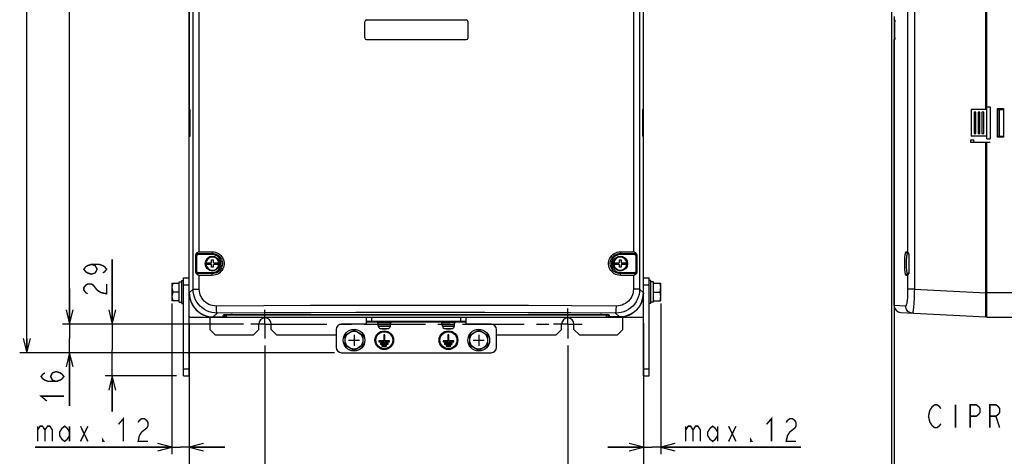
# Model space of a CAD drawing. Extents: x 28 to 410, y 32 to 287.
# Tile 17 of 78: x 32 to 170, y 120 to 181. Entities that reach past the tile are written whole.
import ezdxf

# ---------------------------------------------------------------- set-up
doc = ezdxf.new("R2010")
doc.units = 0
doc.header["$LTSCALE"] = 23.1
doc.linetypes.add('CENTER', pattern=[0.6, 0.375, -0.075, 0.075, -0.075])
doc.layers.get('0').update_dxf_attribs({"linetype": 'CONTINUOUS'})
for name, color, linetype in [('02___PRT_ALL_AXES', 7, 'CONTINUOUS'), ('ALL_AXIS', 7, 'CONTINUOUS'), ('ALL_CURVE', 7, 'CONTINUOUS'), ('ALL_DIM', 7, 'CONTINUOUS'), ('ALL_FEATURES', 7, 'CONTINUOUS'), ('ALL_NOTE', 7, 'CONTINUOUS')]:
    doc.layers.add(name, color=color, linetype=linetype)
doc.dimstyles.get("Standard").update_dxf_attribs({"dimtxt": 2.5, "dimasz": 2.5, "dimexe": 1.25, "dimexo": 0.625, "dimtad": 1, "dimcen": 2.5, "dimazin": 3, "dimtfac": 1, "dimtmove": 0, "dimatfit": 3})

# ---------------------------------------------------------------- blocks, each defined once
blk = doc.blocks.new('_OPEN')
at = {"color": 0, "linetype": 'BYBLOCK'}
for p, q in [((0, 0), (-1, 0.25)), ((-1, -0.25), (0, 0)), ((-1, 0), (0, 0))]:
    blk.add_line(p, q, dxfattribs=at)
blk = doc.blocks.new('*D2')
at = {"layer": 'ALL_DIM', "color": 2, "linetype": 'CONTINUOUS'}
for p, q in [((62.88, 244.43), (37.71, 244.43)), ((38.71, 244.43), (38.71, 191.43)), ((38.71, 138.43), (38.71, 191.43)), ((63.13, 138.43), (37.71, 138.43))]:
    blk.add_line(p, q, dxfattribs=at)
at = {"layer": 'ALL_DIM', "color": 2, "linetype": 'CONTINUOUS', "xscale": 2, "yscale": 2, "zscale": 2}
for p, rotation in [((38.71, 244.43), 90), ((38.71, 138.43), 270)]:
    blk.add_blockref('_OPEN', p, dxfattribs=dict(at, rotation=rotation))
blk = doc.blocks.new('*D3')
at = {"layer": 'ALL_DIM', "color": 2, "linetype": 'CONTINUOUS'}
for p, q in [((38.71, 138.43), (38.71, 143.43)), ((38.71, 143.43), (38.71, 136.43)), ((63.13, 138.43), (37.71, 138.43)), ((38.71, 126.96), (38.71, 136.43)), ((75.88, 134.43), (37.71, 134.43)), ((38.71, 134.43), (38.71, 126.96))]:
    blk.add_line(p, q, dxfattribs=at)
at = {"layer": 'ALL_DIM', "color": 2, "linetype": 'CONTINUOUS', "xscale": 2, "yscale": 2, "zscale": 2}
for p, rotation in [((38.71, 138.43), 270), ((38.71, 134.43), 90)]:
    blk.add_blockref('_OPEN', p, dxfattribs=dict(at, rotation=rotation))
blk = doc.blocks.new('*D4')
at = {"layer": 'ALL_DIM', "color": 2, "linetype": 'CONTINUOUS'}
for p, q in [((55.51, 138.56), (55.51, 114.18)), ((66.13, 135.43), (66.13, 114.18)), ((55.51, 115.18), (41.72, 115.18)), ((41.72, 115.18), (60.82, 115.18)), ((71.13, 115.18), (60.82, 115.18)), ((66.13, 115.18), (71.13, 115.18))]:
    blk.add_line(p, q, dxfattribs=at)
at = {"layer": 'ALL_DIM', "color": 2, "linetype": 'CONTINUOUS', "xscale": 2, "yscale": 2, "zscale": 2}
blk.add_blockref('_OPEN', (55.51, 115.18), dxfattribs=at)
at = {"layer": 'ALL_DIM', "color": 2, "linetype": 'CONTINUOUS', "xscale": 2, "yscale": 2, "zscale": 2, "rotation": 180}
blk.add_blockref('_OPEN', (66.13, 115.18), dxfattribs=at)
blk = doc.blocks.new('*D5')
at = {"layer": 'ALL_DIM', "color": 2, "linetype": 'CONTINUOUS'}
for p, q in [((66.13, 135.43), (66.13, 114.18)), ((108.63, 135.43), (108.63, 114.18)), ((66.13, 115.18), (87.38, 115.18)), ((108.63, 115.18), (87.38, 115.18))]:
    blk.add_line(p, q, dxfattribs=at)
at = {"layer": 'ALL_DIM', "color": 2, "linetype": 'CONTINUOUS', "xscale": 2, "yscale": 2, "zscale": 2, "rotation": 180}
blk.add_blockref('_OPEN', (66.13, 115.18), dxfattribs=at)
at = {"layer": 'ALL_DIM', "color": 2, "linetype": 'CONTINUOUS', "xscale": 2, "yscale": 2, "zscale": 2}
blk.add_blockref('_OPEN', (108.63, 115.18), dxfattribs=at)
blk = doc.blocks.new('*D6')
at = {"layer": 'ALL_DIM', "color": 2, "linetype": 'CONTINUOUS'}
for p, q in [((55.51, 138.56), (55.51, 108.18)), ((119.26, 138.56), (119.26, 108.18)), ((55.51, 109.18), (87.38, 109.18)), ((119.26, 109.18), (87.38, 109.18))]:
    blk.add_line(p, q, dxfattribs=at)
at = {"layer": 'ALL_DIM', "color": 2, "linetype": 'CONTINUOUS', "xscale": 2, "yscale": 2, "zscale": 2, "rotation": 180}
blk.add_blockref('_OPEN', (55.51, 109.18), dxfattribs=at)
at = {"layer": 'ALL_DIM', "color": 2, "linetype": 'CONTINUOUS', "xscale": 2, "yscale": 2, "zscale": 2}
blk.add_blockref('_OPEN', (119.26, 109.18), dxfattribs=at)
blk = doc.blocks.new('*D7')
at = {"layer": 'ALL_DIM', "color": 2, "linetype": 'CONTINUOUS'}
for p, q in [((103.76, 246.93), (31.71, 246.93)), ((32.71, 246.93), (32.71, 190.68)), ((32.71, 134.43), (32.71, 190.68)), ((75.88, 134.43), (31.71, 134.43))]:
    blk.add_line(p, q, dxfattribs=at)
at = {"layer": 'ALL_DIM', "color": 2, "linetype": 'CONTINUOUS', "xscale": 2, "yscale": 2, "zscale": 2}
for p, rotation in [((32.71, 246.93), 90), ((32.71, 134.43), 270)]:
    blk.add_blockref('_OPEN', p, dxfattribs=dict(at, rotation=rotation))
blk = doc.blocks.new('*D11')
at = {"layer": 'ALL_DIM', "color": 2, "linetype": 'CONTINUOUS'}
for p, q in [((154.44, 138.6), (154.44, 108.18)), ((224.44, 136.04), (224.44, 108.18)), ((154.44, 109.18), (189.44, 109.18)), ((224.44, 109.18), (189.44, 109.18))]:
    blk.add_line(p, q, dxfattribs=at)
at = {"layer": 'ALL_DIM', "color": 2, "linetype": 'CONTINUOUS', "xscale": 2, "yscale": 2, "zscale": 2, "rotation": 180}
blk.add_blockref('_OPEN', (154.44, 109.18), dxfattribs=at)
at = {"layer": 'ALL_DIM', "color": 2, "linetype": 'CONTINUOUS', "xscale": 2, "yscale": 2, "zscale": 2}
blk.add_blockref('_OPEN', (224.44, 109.18), dxfattribs=at)
blk = doc.blocks.new('*D12')
at = {"layer": 'ALL_DIM', "color": 2, "linetype": 'CONTINUOUS'}
for p, q in [((154.07, 199.02), (154.07, 108.18)), ((154.44, 181.61), (154.44, 108.18)), ((154.07, 109.18), (136.95, 109.18)), ((136.95, 109.18), (154.25, 109.18)), ((159.44, 109.18), (154.25, 109.18)), ((154.44, 109.18), (159.44, 109.18))]:
    blk.add_line(p, q, dxfattribs=at)
at = {"layer": 'ALL_DIM', "color": 2, "linetype": 'CONTINUOUS', "xscale": 2, "yscale": 2, "zscale": 2}
blk.add_blockref('_OPEN', (154.07, 109.18), dxfattribs=at)
at = {"layer": 'ALL_DIM', "color": 2, "linetype": 'CONTINUOUS', "xscale": 2, "yscale": 2, "zscale": 2, "rotation": 180}
blk.add_blockref('_OPEN', (154.44, 109.18), dxfattribs=at)
blk = doc.blocks.new('*D37')
at = {"layer": 'ALL_DIM', "color": 2, "linetype": 'CONTINUOUS'}
for p, q in [((44.71, 138.43), (44.71, 147.51)), ((44.71, 147.51), (44.71, 134.81)), ((63.13, 138.43), (43.71, 138.43)), ((44.71, 126.18), (44.71, 134.81)), ((53.71, 131.18), (43.71, 131.18)), ((44.71, 131.18), (44.71, 126.18))]:
    blk.add_line(p, q, dxfattribs=at)
at = {"layer": 'ALL_DIM', "color": 2, "linetype": 'CONTINUOUS', "xscale": 2, "yscale": 2, "zscale": 2}
for p, rotation in [((44.71, 138.43), 270), ((44.71, 131.18), 90)]:
    blk.add_blockref('_OPEN', p, dxfattribs=dict(at, rotation=rotation))
blk = doc.blocks.new('*D38')
at = {"layer": 'ALL_DIM', "color": 2, "linetype": 'CONTINUOUS'}
for p, q in [((53.08, 141.31), (53.08, 121.98)), ((55.51, 131.18), (55.51, 121.98)), ((53.08, 121.98), (53.08, 120.18)), ((55.51, 121.98), (55.51, 120.18)), ((53.08, 121.18), (33.88, 121.18)), ((33.88, 121.18), (54.3, 121.18)), ((60.51, 121.18), (54.3, 121.18)), ((55.51, 121.18), (60.51, 121.18))]:
    blk.add_line(p, q, dxfattribs=at)
at = {"layer": 'ALL_DIM', "color": 2, "linetype": 'CONTINUOUS', "xscale": 2, "yscale": 2, "zscale": 2}
blk.add_blockref('_OPEN', (53.08, 121.18), dxfattribs=at)
at = {"layer": 'ALL_DIM', "color": 2, "linetype": 'CONTINUOUS', "xscale": 2, "yscale": 2, "zscale": 2, "rotation": 180}
blk.add_blockref('_OPEN', (55.51, 121.18), dxfattribs=at)
blk = doc.blocks.new('*D39')
at = {"layer": 'ALL_DIM', "color": 2, "linetype": 'CONTINUOUS'}
for p, q in [((108.63, 135.43), (108.63, 114.18)), ((119.26, 131.18), (119.26, 114.18)), ((108.63, 115.18), (103.63, 115.18)), ((103.63, 115.18), (113.95, 115.18)), ((136.73, 115.18), (113.95, 115.18)), ((119.26, 115.18), (136.73, 115.18))]:
    blk.add_line(p, q, dxfattribs=at)
at = {"layer": 'ALL_DIM', "color": 2, "linetype": 'CONTINUOUS', "xscale": 2, "yscale": 2, "zscale": 2}
blk.add_blockref('_OPEN', (108.63, 115.18), dxfattribs=at)
at = {"layer": 'ALL_DIM', "color": 2, "linetype": 'CONTINUOUS', "xscale": 2, "yscale": 2, "zscale": 2, "rotation": 180}
blk.add_blockref('_OPEN', (119.26, 115.18), dxfattribs=at)
blk = doc.blocks.new('*D40')
at = {"layer": 'ALL_DIM', "color": 2, "linetype": 'CONTINUOUS'}
for p, q in [((121.68, 141.31), (121.68, 121.98)), ((119.26, 131.18), (119.26, 121.98)), ((119.26, 121.98), (119.26, 120.18)), ((121.68, 121.98), (121.68, 120.18)), ((119.26, 121.18), (114.26, 121.18)), ((114.26, 121.18), (120.47, 121.18)), ((141.36, 121.18), (120.47, 121.18)), ((121.68, 121.18), (141.36, 121.18))]:
    blk.add_line(p, q, dxfattribs=at)
at = {"layer": 'ALL_DIM', "color": 2, "linetype": 'CONTINUOUS', "xscale": 2, "yscale": 2, "zscale": 2}
blk.add_blockref('_OPEN', (119.26, 121.18), dxfattribs=at)
at = {"layer": 'ALL_DIM', "color": 2, "linetype": 'CONTINUOUS', "xscale": 2, "yscale": 2, "zscale": 2, "rotation": 180}
blk.add_blockref('_OPEN', (121.68, 121.18), dxfattribs=at)

msp = doc.modelspace()

# ---------------------------------------------------------------- linework, layer by layer
at = {"color": 3, "linetype": 'CONTINUOUS'}
for centre in [(66.135, 138.433), (108.635, 138.433)]:
    msp.add_arc(centre, 0.875, 0, 180, dxfattribs=at)
at = {"layer": '02___PRT_ALL_AXES', "color": 7, "linetype": 'CONTINUOUS'}
for p, q in [((82.947, 136.958), (82.822, 136.958)), ((82.822, 136.958), (82.822, 136.071)), ((82.947, 136.071), (82.947, 136.958)), ((91.947, 136.958), (91.822, 136.958)), ((91.822, 136.958), (91.822, 136.071)), ((91.947, 136.071), (91.947, 136.958)), ((82.822, 136.071), (82.135, 136.071)), ((82.135, 136.071), (82.135, 135.946)), ((82.135, 135.946), (83.635, 135.946)), ((83.422, 135.771), (82.347, 135.771)), ((82.347, 135.771), (82.347, 135.646)), ((82.347, 135.646), (83.422, 135.646)), ((83.21, 135.471), (82.56, 135.471)), ((82.56, 135.471), (82.56, 135.346)), ((83.635, 136.071), (82.947, 136.071)), ((83.21, 135.346), (83.21, 135.471)), ((83.422, 135.646), (83.422, 135.771)), ((83.635, 135.946), (83.635, 136.071)), ((91.822, 136.071), (91.135, 136.071)), ((91.135, 136.071), (91.135, 135.946)), ((91.135, 135.946), (92.635, 135.946)), ((92.422, 135.771), (91.347, 135.771)), ((91.347, 135.771), (91.347, 135.646)), ((91.347, 135.646), (92.422, 135.646)), ((92.21, 135.471), (91.56, 135.471)), ((91.56, 135.471), (91.56, 135.346)), ((92.635, 136.071), (91.947, 136.071)), ((92.21, 135.346), (92.21, 135.471)), ((92.422, 135.646), (92.422, 135.771)), ((92.635, 135.946), (92.635, 136.071)), ((82.56, 135.346), (83.21, 135.346)), ((91.56, 135.346), (92.21, 135.346))]:
    msp.add_line(p, q, dxfattribs=at)
for centre, radius in [((82.885, 136.183), 1.312), ((82.885, 136.183), 1.188), ((91.885, 136.183), 1.312), ((91.885, 136.183), 1.188)]:
    msp.add_circle(centre, radius, dxfattribs=at)
at = {"layer": 'ALL_AXIS', "color": 7, "linetype": 'CONTINUOUS'}
for p, q in [((154.442, 181.108), (154.442, 181.183)), ((154.492, 178.358), (154.492, 181.108)), ((154.442, 141.064), (154.442, 178.358)), ((53.085, 144.183), (54.085, 144.183)), ((53.085, 144.183), (53.085, 141.683)), ((54.085, 144.371), (54.46, 144.371)), ((54.085, 141.496), (54.085, 144.371)), ((54.46, 144.558), (54.71, 144.558)), ((54.46, 141.308), (54.46, 144.558)), ((120.31, 144.558), (120.06, 144.558)), ((120.31, 141.308), (120.31, 144.558)), ((120.685, 144.371), (120.31, 144.371)), ((120.685, 141.496), (120.685, 144.371)), ((120.685, 144.183), (121.685, 144.183)), ((121.685, 141.683), (121.685, 144.183)), ((54.085, 142.933), (53.196, 142.933)), ((120.685, 142.933), (121.573, 142.933)), ((167.442, 139.433), (167.442, 142.808)), ((54.085, 141.683), (53.085, 141.683)), ((54.085, 141.496), (54.46, 141.496)), ((54.46, 141.308), (54.71, 141.308)), ((120.31, 141.308), (120.06, 141.308)), ((120.685, 141.496), (120.31, 141.496)), ((120.685, 141.683), (121.685, 141.683)), ((81.885, 138.658), (81.885, 138.858)), ((81.885, 138.658), (83.885, 138.658)), ((82.01, 138.408), (82.01, 138.658)), ((82.01, 138.408), (83.76, 138.408)), ((82.034, 138.129), (82.01, 138.408)), ((83.735, 138.129), (83.76, 138.408)), ((83.76, 138.408), (83.76, 138.658)), ((83.885, 138.658), (83.885, 138.858)), ((90.885, 138.658), (90.885, 138.858)), ((90.885, 138.658), (92.885, 138.658)), ((91.01, 138.408), (91.01, 138.658)), ((91.01, 138.408), (92.76, 138.408)), ((91.034, 138.129), (91.01, 138.408)), ((92.735, 138.129), (92.76, 138.408)), ((92.76, 138.408), (92.76, 138.658)), ((92.885, 138.658), (92.885, 138.858)), ((77.385, 136.905), (78.635, 137.627)), ((77.385, 135.462), (77.385, 136.905)), ((78.635, 137.627), (79.885, 136.905)), ((79.885, 136.905), (79.885, 135.462)), ((94.885, 136.905), (96.135, 137.627)), ((94.885, 135.462), (94.885, 136.905)), ((96.135, 137.627), (97.385, 136.905)), ((97.385, 136.905), (97.385, 135.462)), ((78.635, 134.74), (77.385, 135.462)), ((79.885, 135.462), (78.635, 134.74)), ((96.135, 134.74), (94.885, 135.462)), ((97.385, 135.462), (96.135, 134.74))]:
    msp.add_line(p, q, dxfattribs=at)
at = {"layer": 'ALL_AXIS', "color": 7, "linetype": 'CENTER'}
for p, q in [((66.135, 138.433), (66.135, 140.433)), ((108.635, 138.433), (108.635, 140.614)), ((66.135, 138.433), (64.135, 138.433)), ((66.135, 138.433), (106.635, 138.433)), ((66.135, 138.433), (66.135, 136.433)), ((108.635, 138.433), (106.635, 138.433)), ((108.635, 138.433), (110.635, 138.433)), ((108.635, 138.433), (108.635, 136.433))]:
    msp.add_line(p, q, dxfattribs=at)
at = {"layer": 'ALL_AXIS', "color": 9, "linetype": 'CONTINUOUS'}
for p, q in [((82.034, 138.129), (83.735, 138.129)), ((82.269, 137.844), (83.5, 137.844)), ((91.034, 138.129), (92.735, 138.129)), ((91.269, 137.844), (92.5, 137.844))]:
    msp.add_line(p, q, dxfattribs=at)
at = {"layer": 'ALL_AXIS', "color": 7, "linetype": 'CONTINUOUS'}
for points in [[(53.196, 144.183), (53.135, 143.969), (53.097, 143.762), (53.085, 143.558)], [(121.685, 143.558), (121.672, 143.762), (121.635, 143.969), (121.573, 144.183)], [(53.085, 143.558), (53.097, 143.355), (53.135, 143.148), (53.196, 142.933)], [(53.196, 142.933), (53.135, 142.719), (53.097, 142.512), (53.085, 142.308)], [(121.573, 142.933), (121.635, 143.148), (121.672, 143.355), (121.685, 143.558)], [(121.685, 142.308), (121.672, 142.512), (121.635, 142.719), (121.573, 142.933)], [(53.085, 142.308), (53.097, 142.105), (53.135, 141.898), (53.196, 141.683)], [(121.573, 141.683), (121.635, 141.898), (121.672, 142.105), (121.685, 142.308)]]:
    msp.add_lwpolyline(points, dxfattribs=at)
for centre, radius in [((78.635, 136.183), 1.525), ((78.635, 136.183), 1.25), ((96.135, 136.183), 1.525), ((96.135, 136.183), 1.25)]:
    msp.add_circle(centre, radius, dxfattribs=at)
for centre, radius, start, end in [((58.885, 142.808), 3.375, 180, 270), ((115.885, 142.808), 3.375, 270, 360), ((82.358, 138.157), 0.325, 185, 254.11915), ((82.885, 140.008), 2.25, 254.11915, 285.88085), ((83.412, 138.157), 0.325, 285.88085, 355), ((91.358, 138.157), 0.325, 185, 254.11915), ((91.885, 140.008), 2.25, 254.11915, 285.88085), ((92.412, 138.157), 0.325, 285.88085, 355)]:
    msp.add_arc(centre, radius, start, end, dxfattribs=at)
at = {"layer": 'ALL_CURVE', "color": 40, "linetype": 'CONTINUOUS'}
for p, q in [((78.635, 136.958), (78.635, 135.408)), ((82.885, 137.758), (82.885, 137.821)), ((91.885, 137.758), (91.885, 137.821)), ((96.135, 136.958), (96.135, 135.408)), ((77.86, 136.183), (79.41, 136.183)), ((95.36, 136.183), (96.91, 136.183))]:
    msp.add_line(p, q, dxfattribs=at)
for centre in [(82.885, 140.008), (91.885, 140.008)]:
    msp.add_arc(centre, 2.25, 256.5066, 283.4934, dxfattribs=at)
at = {"layer": 'ALL_DIM', "color": 2, "linetype": 'CONTINUOUS', "const_width": 0.2}
for points in [[(41.776, 146.822), (42.31, 146.65), (42.576, 146.134), (42.31, 145.618), (41.776, 145.446), (41.243, 145.618), (40.976, 145.79), (40.71, 146.134), (40.976, 146.478), (41.243, 146.65), (41.776, 146.822), (42.843, 146.822), (43.376, 146.65), (43.643, 146.478), (43.91, 146.134), (43.643, 145.79), (43.376, 145.618)], [(41.243, 142.694), (40.976, 142.866), (40.71, 143.21), (40.71, 143.554), (40.976, 143.898), (41.243, 144.07), (41.776, 144.07), (42.043, 143.898), (42.31, 143.554), (42.576, 143.21), (43.11, 142.866), (43.91, 142.694), (43.91, 144.07)], [(36.843, 130.401), (36.31, 130.573), (36.043, 131.089), (36.31, 131.605), (36.843, 131.777), (37.376, 131.605), (37.643, 131.433), (37.91, 131.089), (37.643, 130.745), (37.376, 130.573), (36.843, 130.401), (35.776, 130.401), (35.243, 130.573), (34.976, 130.745), (34.71, 131.089), (34.976, 131.433), (35.243, 131.605)], [(35.51, 127.649), (34.71, 128.337), (37.91, 128.337)], [(45.579, 124.383), (46.267, 125.183), (46.267, 121.983)], [(48.331, 124.65), (48.503, 124.917), (48.847, 125.183), (49.191, 125.183), (49.535, 124.917), (49.707, 124.65), (49.707, 124.117), (49.535, 123.85), (49.191, 123.583), (48.847, 123.317), (48.503, 122.783), (48.331, 121.983), (49.707, 121.983)], [(136.543, 124.383), (137.231, 125.183), (137.231, 121.983)], [(139.295, 124.65), (139.467, 124.917), (139.811, 125.183), (140.155, 125.183), (140.499, 124.917), (140.671, 124.65), (140.671, 124.117), (140.499, 123.85), (140.155, 123.583), (139.811, 123.317), (139.467, 122.783), (139.295, 121.983), (140.671, 121.983)], [(34.227, 124.117), (34.227, 121.983)], [(34.227, 123.583), (34.571, 124.117), (34.915, 124.117), (35.259, 123.583), (35.259, 121.983)], [(35.259, 123.583), (35.603, 124.117), (35.947, 124.117), (36.291, 123.583), (36.291, 121.983)], [(38.699, 122.783), (38.355, 122.25), (38.011, 121.983), (37.667, 122.25), (37.323, 122.783), (37.323, 123.317), (37.667, 123.85), (38.011, 124.117), (38.355, 123.85), (38.699, 123.317)], [(38.699, 124.117), (38.699, 121.983)], [(40.247, 124.117), (41.279, 121.983)], [(40.247, 121.983), (41.279, 124.117)], [(125.191, 124.117), (125.191, 121.983)], [(125.191, 123.583), (125.535, 124.117), (125.879, 124.117), (126.223, 123.583), (126.223, 121.983)], [(126.223, 123.583), (126.567, 124.117), (126.911, 124.117), (127.255, 123.583), (127.255, 121.983)], [(129.663, 122.783), (129.319, 122.25), (128.975, 121.983), (128.631, 122.25), (128.287, 122.783), (128.287, 123.317), (128.631, 123.85), (128.975, 124.117), (129.319, 123.85), (129.663, 123.317)], [(129.663, 124.117), (129.663, 121.983)], [(131.211, 124.117), (132.243, 121.983)], [(131.211, 121.983), (132.243, 124.117)], [(43.515, 121.983), (43.343, 121.983), (43.343, 122.25), (43.515, 121.983)], [(134.479, 121.983), (134.307, 121.983), (134.307, 122.25), (134.479, 121.983)]]:
    msp.add_lwpolyline(points, dxfattribs=at)
at = {"layer": 'ALL_FEATURES', "color": 7, "linetype": 'CONTINUOUS'}
for p, q in [((55.51, 139.433), (55.51, 249.683)), ((119.26, 131.183), (119.26, 241.433)), ((167.317, 168.558), (167.317, 241.427)), ((55.516, 238.057), (55.516, 168.558)), ((119.253, 168.558), (119.253, 238.057)), ((167.442, 164.433), (167.442, 238.058)), ((80.385, 181.108), (94.385, 181.108)), ((154.442, 181.108), (154.542, 181.108)), ((80.135, 178.608), (80.135, 180.858)), ((94.635, 178.608), (94.635, 180.858)), ((154.549, 178.608), (154.549, 180.858)), ((80.385, 178.358), (94.385, 178.358)), ((154.442, 178.358), (154.542, 178.358)), ((55.51, 168.933), (55.516, 168.933)), ((119.253, 168.933), (119.26, 168.933)), ((167.442, 168.927), (167.942, 168.933)), ((167.442, 168.933), (167.942, 168.933)), ((167.942, 168.933), (167.942, 164.433)), ((168.942, 168.683), (169.817, 168.683)), ((168.968, 168.658), (168.942, 168.683)), ((168.942, 164.683), (168.942, 168.683)), ((168.968, 168.658), (169.791, 168.658)), ((168.968, 164.709), (168.968, 168.658)), ((169.542, 168.561), (169.542, 168.658)), ((169.791, 168.658), (169.817, 168.683)), ((169.791, 168.658), (169.791, 164.709)), ((169.817, 168.683), (169.817, 164.683)), ((55.516, 168.558), (55.625, 168.558)), ((55.625, 164.808), (55.625, 168.558)), ((119.253, 168.558), (119.144, 168.558)), ((119.144, 168.558), (119.144, 164.808)), ((167.317, 168.558), (165.242, 168.558)), ((165.242, 168.558), (165.242, 164.808)), ((165.917, 168.183), (165.667, 168.183)), ((165.667, 168.183), (165.667, 165.183)), ((165.917, 165.183), (165.917, 168.183)), ((166.467, 168.183), (166.217, 168.183)), ((166.217, 168.183), (166.217, 165.183)), ((166.467, 165.183), (166.467, 168.183)), ((167.017, 168.183), (166.767, 168.183)), ((166.767, 168.183), (166.767, 165.183)), ((167.017, 165.183), (167.017, 168.183)), ((168.968, 168.565), (169.792, 168.559)), ((169.017, 164.803), (169.017, 168.564)), ((169.217, 164.804), (169.217, 168.563)), ((55.516, 164.808), (55.625, 164.808)), ((55.516, 142.81), (55.516, 164.808)), ((119.253, 164.808), (119.144, 164.808)), ((119.253, 142.81), (119.253, 164.808)), ((167.317, 164.808), (165.242, 164.808)), ((165.667, 165.183), (165.917, 165.183)), ((166.217, 165.183), (166.467, 165.183)), ((166.767, 165.183), (167.017, 165.183)), ((168.968, 164.709), (168.942, 164.683)), ((169.817, 164.683), (168.942, 164.683)), ((168.968, 164.802), (169.792, 164.808)), ((169.791, 164.709), (168.968, 164.709)), ((169.542, 164.709), (169.542, 164.806)), ((169.791, 164.709), (169.817, 164.683)), ((55.51, 164.433), (55.516, 164.434)), ((119.253, 164.434), (119.26, 164.433)), ((165.609, 164.224), (165.167, 164.224)), ((165.167, 164.224), (165.167, 163.949)), ((165.167, 163.949), (167.915, 163.949)), ((165.609, 163.949), (165.609, 164.224)), ((167.317, 139.44), (167.317, 163.949)), ((167.442, 164.44), (167.942, 164.433)), ((167.442, 164.433), (167.942, 164.433)), ((167.442, 142.808), (167.442, 163.949)), ((56.401, 148.089), (56.401, 145.778)), ((56.432, 145.778), (56.432, 148.089)), ((56.51, 147.933), (56.51, 145.933)), ((58.76, 148.183), (56.76, 148.183)), ((118.01, 148.183), (116.01, 148.183)), ((118.26, 145.933), (118.26, 147.933)), ((118.338, 148.089), (118.338, 145.778)), ((118.369, 145.778), (118.369, 148.089)), ((156.367, 148.345), (156.496, 148.342)), ((156.568, 145.778), (156.568, 148.089)), ((57.761, 147.058), (58.585, 147.058)), ((58.585, 146.808), (57.761, 146.808)), ((58.635, 147.458), (58.885, 147.458)), ((58.635, 147.108), (58.635, 147.458)), ((58.635, 146.408), (58.635, 146.758)), ((58.885, 147.458), (58.885, 147.108)), ((58.885, 146.758), (58.885, 146.408)), ((58.935, 147.058), (59.759, 147.058)), ((59.759, 146.808), (58.935, 146.808)), ((115.011, 147.058), (115.835, 147.058)), ((115.835, 146.808), (115.011, 146.808)), ((115.885, 147.458), (116.135, 147.458)), ((115.885, 147.108), (115.885, 147.458)), ((115.885, 146.408), (115.885, 146.758)), ((116.135, 147.458), (116.135, 147.108)), ((116.135, 146.758), (116.135, 146.408)), ((116.185, 147.058), (117.009, 147.058)), ((117.009, 146.808), (116.185, 146.808)), ((56.76, 145.683), (58.76, 145.683)), ((58.885, 146.408), (58.635, 146.408)), ((116.135, 146.408), (115.885, 146.408)), ((116.01, 145.683), (118.01, 145.683)), ((156.496, 145.524), (156.367, 145.522)), ((54.71, 144.933), (55.51, 144.933)), ((54.71, 131.183), (54.71, 144.933)), ((54.71, 143.933), (55.51, 143.933)), ((119.26, 144.933), (120.06, 144.933)), ((119.26, 143.933), (120.06, 143.933)), ((60.236, 139.44), (60.296, 139.698)), ((61.565, 139.775), (61.341, 139.77)), ((61.536, 139.774), (61.564, 139.774)), ((61.564, 139.774), (113.205, 139.774)), ((113.205, 139.774), (113.234, 139.774)), ((114.533, 139.44), (114.473, 139.698)), ((155.39, 140.065), (167.317, 139.44)), ((55.51, 139.433), (119.26, 139.433)), ((58.887, 139.44), (60.236, 139.44)), ((80.385, 138.433), (76.885, 138.433)), ((80.385, 138.433), (80.385, 139.433)), ((80.385, 138.858), (94.385, 138.858)), ((94.385, 138.433), (94.385, 139.433)), ((97.885, 138.433), (94.385, 138.433)), ((115.883, 139.44), (114.533, 139.44)), ((167.442, 139.558), (167.317, 139.558)), ((167.442, 139.433), (186.192, 139.433)), ((76.135, 137.683), (76.135, 135.183)), ((98.635, 135.183), (98.635, 137.683)), ((76.885, 134.433), (97.885, 134.433)), ((54.71, 132.183), (55.51, 132.183)), ((119.26, 132.183), (120.06, 132.183)), ((54.71, 131.183), (55.51, 131.183)), ((119.26, 131.183), (120.06, 131.183))]:
    msp.add_line(p, q, dxfattribs=at)
at = {"layer": 'ALL_FEATURES', "color": 9, "linetype": 'CONTINUOUS'}
for p, q in [((56.042, 143.336), (56.042, 237.531)), ((118.727, 237.531), (118.727, 143.336)), ((157.284, 237.531), (157.284, 143.336)), ((56.916, 148.591), (56.916, 232.776)), ((117.853, 232.776), (117.853, 148.591)), ((156.344, 232.776), (156.344, 148.591)), ((169.779, 168.559), (169.779, 168.658)), ((169.779, 164.709), (169.779, 164.808)), ((56.401, 148.089), (56.432, 148.089)), ((56.432, 148.089), (56.51, 147.933)), ((56.681, 148.34), (58.76, 148.345)), ((56.681, 148.34), (56.76, 148.183)), ((56.916, 148.591), (58.731, 148.595)), ((58.76, 148.345), (58.76, 148.183)), ((116.01, 148.345), (118.088, 148.34)), ((116.01, 148.345), (116.01, 148.183)), ((116.039, 148.595), (117.853, 148.591)), ((118.088, 148.34), (118.01, 148.183)), ((118.338, 148.089), (118.26, 147.933)), ((118.369, 148.089), (118.338, 148.089)), ((156.124, 148.595), (156.344, 148.591)), ((57.734, 146.933), (57.734, 146.933)), ((59.785, 146.933), (59.786, 146.933)), ((114.984, 146.933), (114.984, 146.933)), ((117.035, 146.933), (117.036, 146.933)), ((56.401, 145.778), (56.432, 145.778)), ((56.432, 145.778), (56.51, 145.933)), ((56.681, 145.527), (56.76, 145.683)), ((58.76, 145.522), (56.681, 145.527)), ((58.731, 145.272), (56.916, 145.276)), ((56.916, 143.336), (56.916, 145.276)), ((58.76, 145.522), (58.76, 145.683)), ((116.01, 145.522), (116.01, 145.683)), ((118.088, 145.527), (116.01, 145.522)), ((117.853, 145.276), (116.039, 145.272)), ((117.853, 145.276), (117.853, 143.336)), ((118.088, 145.527), (118.01, 145.683)), ((118.338, 145.778), (118.26, 145.933)), ((118.369, 145.778), (118.338, 145.778)), ((156.344, 145.276), (156.124, 145.272)), ((156.344, 145.276), (156.344, 143.336)), ((56.042, 143.336), (55.516, 142.81)), ((56.042, 143.336), (56.916, 143.336)), ((118.727, 143.336), (117.853, 143.336)), ((118.727, 143.336), (119.253, 142.81)), ((157.284, 143.336), (156.344, 143.336)), ((157.284, 143.336), (167.317, 142.81)), ((167.442, 142.804), (167.317, 142.804)), ((185.192, 142.808), (167.442, 142.808)), ((156.056, 140.979), (154.442, 141.064)), ((59.428, 139.981), (58.887, 139.44)), ((114.473, 139.683), (60.296, 139.683)), ((60.505, 139.683), (60.505, 139.734)), ((60.755, 139.433), (60.755, 139.75)), ((61.564, 139.774), (61.565, 139.775)), ((61.565, 139.775), (113.204, 139.775)), ((113.204, 139.775), (113.205, 139.774)), ((114.014, 139.75), (114.014, 139.433)), ((114.264, 139.734), (114.264, 139.683)), ((115.342, 139.981), (115.883, 139.44)), ((81.885, 138.708), (80.385, 138.708)), ((81.135, 138.858), (81.135, 139.433)), ((90.885, 138.708), (83.885, 138.708)), ((94.385, 138.708), (92.885, 138.708)), ((93.635, 138.858), (93.635, 139.433))]:
    msp.add_line(p, q, dxfattribs=at)
at = {"layer": 'ALL_FEATURES', "color": 3, "linetype": 'CONTINUOUS'}
for p, q in [((120.06, 131.183), (120.06, 144.933)), ((55.51, 131.183), (55.51, 139.433)), ((58.385, 139.433), (58.385, 137.683)), ((65.26, 137.683), (65.26, 138.433)), ((67.01, 137.683), (67.01, 138.433)), ((107.76, 137.683), (107.76, 138.433)), ((109.51, 137.683), (109.51, 138.433)), ((116.385, 137.683), (116.385, 139.433)), ((58.385, 137.683), (59.135, 136.933)), ((59.135, 136.933), (64.51, 136.933)), ((64.51, 136.933), (65.26, 137.683)), ((67.01, 137.683), (67.76, 136.933)), ((67.76, 136.933), (76.135, 136.933)), ((98.635, 136.933), (107.01, 136.933)), ((107.01, 136.933), (107.76, 137.683)), ((109.51, 137.683), (110.26, 136.933)), ((110.26, 136.933), (115.635, 136.933)), ((115.635, 136.933), (116.385, 137.683))]:
    msp.add_line(p, q, dxfattribs=at)
at = {"layer": 'ALL_FEATURES', "color": 7, "linetype": 'CONTINUOUS'}
for points in [[(154.542, 181.108), (154.544, 181.104), (154.545, 181.09), (154.546, 181.067), (154.547, 181.035), (154.548, 180.997), (154.549, 180.954), (154.549, 180.907), (154.549, 180.858)], [(154.549, 178.608), (154.549, 178.56), (154.549, 178.513), (154.548, 178.47), (154.547, 178.432), (154.546, 178.4), (154.545, 178.377), (154.544, 178.363), (154.542, 178.358)], [(56.655, 148.46), (56.631, 148.448), (56.606, 148.434), (56.58, 148.416), (56.553, 148.396), (56.525, 148.371), (56.496, 148.34), (56.467, 148.302), (56.441, 148.256), (56.419, 148.204), (56.405, 148.147), (56.401, 148.089)], [(56.76, 148.183), (56.704, 148.177), (56.651, 148.159), (56.604, 148.129), (56.564, 148.089), (56.535, 148.042), (56.516, 147.989), (56.51, 147.933)], [(56.916, 148.591), (56.776, 148.52), (56.655, 148.46)], [(118.115, 148.46), (117.994, 148.52), (117.853, 148.591)], [(118.26, 147.933), (118.254, 147.989), (118.235, 148.042), (118.205, 148.089), (118.166, 148.129), (118.118, 148.159), (118.065, 148.177), (118.01, 148.183)], [(118.369, 148.089), (118.364, 148.151), (118.347, 148.213), (118.322, 148.269), (118.292, 148.317), (118.26, 148.355), (118.229, 148.385), (118.198, 148.41), (118.169, 148.43), (118.141, 148.446), (118.115, 148.46)], [(156.414, 148.46), (156.372, 148.52), (156.344, 148.591)], [(156.438, 148.431), (156.425, 148.446), (156.414, 148.46)], [(156.568, 148.089), (156.564, 148.151), (156.551, 148.213), (156.531, 148.269), (156.51, 148.317), (156.489, 148.355), (156.47, 148.385), (156.453, 148.41), (156.438, 148.431)], [(56.401, 145.778), (56.406, 145.715), (56.423, 145.652), (56.448, 145.596), (56.479, 145.549), (56.51, 145.511), (56.542, 145.481), (56.572, 145.457), (56.601, 145.437), (56.629, 145.42), (56.655, 145.407)], [(56.51, 145.933), (56.516, 145.878), (56.535, 145.825), (56.564, 145.778), (56.604, 145.738), (56.651, 145.708), (56.704, 145.69), (56.76, 145.683)], [(56.655, 145.407), (56.776, 145.347), (56.916, 145.276)], [(117.853, 145.276), (117.994, 145.347), (118.115, 145.407)], [(118.01, 145.683), (118.065, 145.69), (118.118, 145.708), (118.166, 145.738), (118.205, 145.778), (118.235, 145.825), (118.254, 145.878), (118.26, 145.933)], [(118.115, 145.407), (118.139, 145.419), (118.163, 145.433), (118.189, 145.45), (118.216, 145.47), (118.243, 145.495), (118.272, 145.525), (118.301, 145.562), (118.327, 145.607), (118.35, 145.66), (118.364, 145.718), (118.369, 145.778)], [(156.344, 145.276), (156.372, 145.347), (156.414, 145.407)], [(156.414, 145.407), (156.424, 145.419), (156.436, 145.433), (156.438, 145.436)], [(156.438, 145.436), (156.448, 145.45), (156.463, 145.47), (156.479, 145.495), (156.497, 145.525), (156.516, 145.562), (156.535, 145.607), (156.552, 145.66), (156.564, 145.718), (156.568, 145.778)], [(55.516, 142.81), (55.538, 142.432), (55.601, 142.059), (55.705, 141.696), (55.85, 141.347), (56.033, 141.016), (56.251, 140.708), (56.503, 140.427), (56.784, 140.175), (57.092, 139.956), (57.423, 139.774), (57.772, 139.629), (58.136, 139.525), (58.509, 139.461), (58.887, 139.44)], [(119.253, 142.81), (119.232, 142.432), (119.169, 142.059), (119.064, 141.696), (118.919, 141.347), (118.737, 141.016), (118.518, 140.708), (118.267, 140.427), (117.985, 140.175), (117.677, 139.956), (117.346, 139.774), (116.997, 139.629), (116.634, 139.525), (116.261, 139.461), (115.883, 139.44)], [(61.341, 139.77), (61.145, 139.764), (60.975, 139.759), (60.813, 139.753), (60.658, 139.745), (60.529, 139.736), (60.429, 139.727), (60.357, 139.718), (60.313, 139.708), (60.296, 139.698)], [(114.473, 139.698), (114.457, 139.708), (114.415, 139.717), (114.346, 139.727), (114.25, 139.736), (114.126, 139.744), (113.974, 139.752), (113.804, 139.759), (113.628, 139.764), (113.43, 139.77), (113.204, 139.775)], [(59.983, 139.433), (60.038, 139.44), (60.039, 139.44)], [(114.73, 139.44), (114.731, 139.44), (114.787, 139.433)]]:
    msp.add_lwpolyline(points, dxfattribs=at)
at = {"layer": 'ALL_FEATURES', "color": 9, "linetype": 'CONTINUOUS'}
for points in [[(56.432, 148.089), (56.436, 148.131), (56.446, 148.173), (56.464, 148.212), (56.488, 148.248), (56.518, 148.278), (56.553, 148.304), (56.592, 148.323), (56.636, 148.336), (56.681, 148.34)], [(56.655, 148.46), (56.659, 148.42), (56.664, 148.387), (56.669, 148.362), (56.675, 148.346), (56.681, 148.34)], [(58.731, 148.595), (58.957, 148.58), (59.181, 148.534), (59.396, 148.457), (59.598, 148.352), (59.784, 148.222), (59.949, 148.067), (60.092, 147.891), (60.21, 147.698), (60.3, 147.491), (60.362, 147.273), (60.393, 147.049), (60.393, 146.823), (60.363, 146.6), (60.302, 146.382), (60.213, 146.174), (60.095, 145.98), (59.953, 145.803), (59.787, 145.648), (59.601, 145.516), (59.398, 145.41), (59.182, 145.334), (58.958, 145.287), (58.731, 145.272)], [(58.731, 148.595), (58.731, 148.54), (58.734, 148.487), (58.737, 148.44), (58.742, 148.401), (58.747, 148.371), (58.753, 148.352), (58.76, 148.345)], [(58.76, 148.345), (58.952, 148.332), (59.142, 148.293), (59.325, 148.228), (59.497, 148.139), (59.654, 148.028), (59.794, 147.897), (59.916, 147.747), (60.016, 147.583), (60.093, 147.407), (60.144, 147.222), (60.171, 147.032), (60.171, 146.84), (60.146, 146.65), (60.094, 146.464), (60.018, 146.288), (59.918, 146.123), (59.797, 145.973), (59.657, 145.841), (59.499, 145.729), (59.326, 145.639), (59.143, 145.574), (58.952, 145.535), (58.76, 145.522)], [(116.039, 145.272), (115.812, 145.287), (115.589, 145.333), (115.373, 145.41), (115.171, 145.514), (114.986, 145.645), (114.82, 145.8), (114.677, 145.976), (114.559, 146.169), (114.469, 146.376), (114.408, 146.594), (114.377, 146.817), (114.376, 147.043), (114.407, 147.267), (114.467, 147.485), (114.557, 147.693), (114.674, 147.887), (114.817, 148.064), (114.983, 148.219), (115.169, 148.351), (115.372, 148.456), (115.588, 148.533), (115.812, 148.58), (116.039, 148.595)], [(116.01, 145.522), (115.817, 145.535), (115.628, 145.574), (115.445, 145.639), (115.273, 145.728), (115.116, 145.839), (114.975, 145.97), (114.854, 146.119), (114.754, 146.284), (114.677, 146.46), (114.625, 146.645), (114.599, 146.835), (114.598, 147.027), (114.624, 147.217), (114.675, 147.402), (114.752, 147.579), (114.851, 147.744), (114.972, 147.894), (115.113, 148.026), (115.271, 148.138), (115.443, 148.227), (115.627, 148.293), (115.817, 148.332), (116.01, 148.345)], [(116.039, 148.595), (116.038, 148.54), (116.036, 148.487), (116.032, 148.44), (116.028, 148.401), (116.022, 148.371), (116.016, 148.352), (116.01, 148.345)], [(118.115, 148.46), (118.111, 148.42), (118.106, 148.387), (118.1, 148.362), (118.094, 148.346), (118.088, 148.34)], [(118.088, 148.34), (118.131, 148.336), (118.173, 148.325), (118.212, 148.307), (118.247, 148.282), (118.277, 148.252), (118.302, 148.217), (118.321, 148.178), (118.334, 148.134), (118.338, 148.089)], [(156.124, 145.272), (156.097, 145.287), (156.071, 145.333), (156.046, 145.41), (156.023, 145.514), (156.002, 145.645), (155.983, 145.8), (155.967, 145.976), (155.954, 146.169), (155.944, 146.376), (155.937, 146.594), (155.934, 146.817), (155.934, 147.043), (155.937, 147.267), (155.944, 147.485), (155.954, 147.693), (155.967, 147.887), (155.983, 148.064), (156.001, 148.219), (156.023, 148.351), (156.046, 148.456), (156.071, 148.533), (156.097, 148.58), (156.124, 148.595)], [(156.124, 148.595), (156.13, 148.54), (156.148, 148.487), (156.177, 148.44), (156.215, 148.401), (156.261, 148.371), (156.313, 148.352), (156.367, 148.345)], [(156.367, 145.522), (156.341, 145.535), (156.315, 145.574), (156.29, 145.639), (156.267, 145.728), (156.246, 145.839), (156.227, 145.97), (156.211, 146.119), (156.198, 146.284), (156.188, 146.46), (156.181, 146.645), (156.178, 146.835), (156.178, 147.027), (156.181, 147.217), (156.188, 147.402), (156.198, 147.579), (156.211, 147.744), (156.227, 147.894), (156.246, 148.026), (156.267, 148.138), (156.29, 148.227), (156.315, 148.293), (156.341, 148.332), (156.367, 148.345)], [(156.414, 148.46), (156.444, 148.42), (156.45, 148.415)], [(56.681, 145.527), (56.639, 145.531), (56.597, 145.542), (56.558, 145.56), (56.523, 145.585), (56.492, 145.615), (56.467, 145.649), (56.448, 145.689), (56.436, 145.733), (56.432, 145.778)], [(56.655, 145.407), (56.659, 145.447), (56.664, 145.48), (56.669, 145.505), (56.675, 145.521), (56.681, 145.527)], [(58.731, 145.272), (58.731, 145.327), (58.734, 145.38), (58.737, 145.427), (58.742, 145.466), (58.747, 145.496), (58.753, 145.515), (58.76, 145.522)], [(116.039, 145.272), (116.038, 145.327), (116.036, 145.38), (116.032, 145.427), (116.028, 145.466), (116.022, 145.496), (116.016, 145.515), (116.01, 145.522)], [(118.338, 145.778), (118.334, 145.735), (118.323, 145.694), (118.305, 145.655), (118.281, 145.619), (118.252, 145.588), (118.217, 145.563), (118.177, 145.543), (118.134, 145.531), (118.088, 145.527)], [(118.115, 145.407), (118.111, 145.447), (118.106, 145.48), (118.1, 145.505), (118.094, 145.521), (118.088, 145.527)], [(156.124, 145.272), (156.13, 145.327), (156.148, 145.38), (156.177, 145.427), (156.215, 145.466), (156.261, 145.496), (156.313, 145.515), (156.367, 145.522)], [(156.414, 145.407), (156.444, 145.447), (156.45, 145.452)], [(59.428, 139.981), (59.043, 140.001), (58.67, 140.064), (58.307, 140.167), (57.958, 140.309), (57.628, 140.49), (57.321, 140.705), (57.039, 140.953), (56.788, 141.231), (56.569, 141.534), (56.386, 141.86), (56.24, 142.203), (56.132, 142.567), (56.065, 142.947), (56.042, 143.336)], [(59.313, 140.979), (59.04, 140.993), (58.776, 141.036), (58.519, 141.108), (58.272, 141.208), (58.038, 141.334), (57.821, 141.486), (57.622, 141.66), (57.444, 141.855), (57.289, 142.068), (57.159, 142.297), (57.056, 142.539), (56.98, 142.795), (56.932, 143.062), (56.916, 143.336)], [(118.727, 143.336), (118.706, 142.957), (118.643, 142.589), (118.539, 142.23), (118.396, 141.885), (118.216, 141.558), (117.999, 141.253), (117.75, 140.973), (117.471, 140.722), (117.165, 140.504), (116.836, 140.321), (116.488, 140.176), (116.12, 140.068), (115.735, 140.002), (115.342, 139.981)], [(117.853, 143.336), (117.838, 143.069), (117.793, 142.81), (117.72, 142.558), (117.619, 142.315), (117.491, 142.085), (117.339, 141.87), (117.162, 141.674), (116.964, 141.498), (116.748, 141.345), (116.515, 141.216), (116.269, 141.115), (116.008, 141.04), (115.735, 140.994), (115.457, 140.979)], [(156.344, 143.336), (156.342, 143.069), (156.337, 142.81), (156.327, 142.558), (156.315, 142.315), (156.299, 142.085), (156.28, 141.87), (156.258, 141.674), (156.234, 141.498), (156.208, 141.345), (156.18, 141.216), (156.151, 141.115), (156.12, 141.04), (156.088, 140.994), (156.056, 140.979)], [(157.284, 143.336), (157.277, 142.957), (157.266, 142.589), (157.253, 142.23), (157.238, 141.885), (157.219, 141.558), (157.199, 141.253), (157.177, 140.973), (157.153, 140.722), (157.129, 140.504), (157.103, 140.321), (157.077, 140.176), (157.05, 140.068), (157.023, 140.002), (156.997, 139.981)], [(115.457, 140.979), (109.155, 141.013), (103.106, 141.037), (97.039, 141.054), (90.968, 141.062), (84.89, 141.063), (78.834, 141.056), (72.542, 141.04), (65.993, 141.015), (59.313, 140.979)], [(59.428, 139.981), (59.408, 140.004), (59.39, 140.054), (59.372, 140.131), (59.356, 140.232), (59.342, 140.355), (59.33, 140.495), (59.321, 140.648), (59.316, 140.812), (59.313, 140.979)], [(115.342, 139.981), (115.361, 140.004), (115.38, 140.054), (115.398, 140.131), (115.414, 140.232), (115.428, 140.355), (115.439, 140.495), (115.448, 140.648), (115.454, 140.812), (115.457, 140.979)], [(156.997, 139.981), (156.831, 140.004), (156.671, 140.054), (156.522, 140.131), (156.388, 140.232), (156.273, 140.355), (156.18, 140.495), (156.111, 140.648), (156.07, 140.812), (156.056, 140.979)], [(115.342, 139.981), (109.066, 140.014), (103.042, 140.039), (97, 140.055), (90.953, 140.064), (84.9, 140.064), (78.869, 140.057), (72.603, 140.042), (66.081, 140.016), (59.428, 139.981)], [(60.505, 139.683), (60.499, 139.628), (60.481, 139.575), (60.451, 139.528), (60.411, 139.488), (60.364, 139.458), (60.311, 139.44), (60.256, 139.433)], [(114.514, 139.433), (114.458, 139.44), (114.406, 139.458), (114.358, 139.488), (114.319, 139.528), (114.289, 139.575), (114.27, 139.628), (114.264, 139.683)]]:
    msp.add_lwpolyline(points, dxfattribs=at)
at = {"layer": 'ALL_FEATURES', "color": 7, "linetype": 'CONTINUOUS'}
for centre in [(58.76, 146.933), (116.01, 146.933)]:
    msp.add_circle(centre, 1.026, dxfattribs=at)
at = {"layer": 'ALL_FEATURES', "color": 9, "linetype": 'CONTINUOUS'}
for centre in [(58.76, 146.933), (116.01, 146.933)]:
    msp.add_circle(centre, 1.026, dxfattribs=at)
at = {"layer": 'ALL_FEATURES', "color": 7, "linetype": 'CONTINUOUS'}
for centre, radius, start, end in [((80.385, 180.858), 0.25, 90, 180), ((94.385, 180.858), 0.25, 0, 90), ((80.385, 178.608), 0.25, 180, 270), ((94.385, 178.608), 0.25, 270, 360), ((58.76, 146.933), 1.25, 270, 90), ((116.01, 146.933), 1.25, 90, 270), ((58.76, 146.933), 1.007, 172.86856, 187.13144), ((58.585, 147.108), 0.05, 270, 360), ((58.585, 146.758), 0.05, 0, 90), ((58.935, 147.108), 0.05, 180, 270), ((58.935, 146.758), 0.05, 90, 180), ((58.76, 146.933), 1.007, 352.86856, 7.13144), ((116.01, 146.933), 1.007, 172.86856, 187.13144), ((115.835, 147.108), 0.05, 270, 360), ((115.835, 146.758), 0.05, 0, 90), ((116.185, 147.108), 0.05, 180, 270), ((116.185, 146.758), 0.05, 90, 180), ((116.01, 146.933), 1.007, 352.86856, 7.13144), ((155.442, 141.064), 1, 180, 267), ((55.635, 139.558), 0.125, 180, 270), ((76.885, 137.683), 0.75, 90, 180), ((97.885, 137.683), 0.75, 0, 90), ((119.135, 139.558), 0.125, 270, 360), ((76.885, 135.183), 0.75, 180, 270), ((97.885, 135.183), 0.75, 270, 360)]:
    msp.add_arc(centre, radius, start, end, dxfattribs=at)
at = {"layer": 'ALL_FEATURES', "color": 9, "linetype": 'CONTINUOUS'}
for centre, radius, start, end in [((58.76, 146.933), 1.001, 7.17493, 172.82507), ((116.01, 146.933), 1.001, 7.17493, 172.82507), ((58.76, 146.933), 1.001, 187.17493, 352.82507), ((58.76, 146.933), 0.916, 7.84643, 172.15357), ((58.76, 146.933), 0.916, 187.84643, 352.15357), ((116.01, 146.933), 1.001, 187.17493, 352.82507), ((116.01, 146.933), 0.916, 7.84643, 172.15357), ((116.01, 146.933), 0.916, 187.84643, 352.15357)]:
    msp.add_arc(centre, radius, start, end, dxfattribs=at)
at = {"layer": 'ALL_NOTE', "color": 2, "linetype": 'CONTINUOUS', "const_width": 0.2}
for points in [[(159.445, 126.32), (159.789, 126.854), (160.133, 127.12), (160.477, 127.12), (160.821, 126.854), (160.993, 126.587)], [(163.057, 127.12), (163.057, 123.92)], [(165.121, 123.92), (165.121, 127.12), (165.981, 127.12), (166.325, 126.854), (166.497, 126.587), (166.497, 126.054), (166.325, 125.787), (165.981, 125.52), (165.121, 125.52)], [(167.873, 123.92), (167.873, 127.12), (168.733, 127.12), (169.077, 126.854), (169.249, 126.587), (169.249, 126.054), (169.077, 125.787), (168.733, 125.52), (167.873, 125.52)], [(160.993, 124.454), (160.821, 124.187), (160.477, 123.92), (160.133, 123.92), (159.789, 124.187), (159.617, 124.454), (159.445, 124.72), (159.273, 125.52), (159.445, 126.32)], [(168.733, 125.52), (169.249, 123.92)]]:
    msp.add_lwpolyline(points, dxfattribs=at)

# ---------------------------------------------------------------- dimensions: what is measured, and where the dimension line sits
at = {"layer": 'ALL_DIM', "color": 2, "linetype": 'CONTINUOUS'}
for base, p1, p2, angle, picture, middle in [((32.71, 134.433), (104.76, 246.933), (76.885, 134.433), 270, '*D7', (32.71, 186.555)), ((38.71, 138.433), (63.885, 244.433), (64.135, 138.433), 270, '*D2', (38.71, 187.305)), ((154.06714579, 109.1834358), (154.44214578, 182.6084358), (154.06714579, 200.01657602), 180, '*D12', (136.95303467, 109.1834358)), ((44.71, 131.183), (64.135, 138.433), (54.71, 131.183), 270, '*D37', (44.71, 142.006)), ((38.71, 134.433), (64.135, 138.433), (76.885, 134.433), 270, '*D3', (38.71, 126.961)), ((154.442, 109.183), (224.442, 137.044), (154.442, 139.602), 180, '*D11', (185.314, 109.183)), ((55.51, 109.183), (119.26, 139.558), (55.51, 139.558), 180, '*D6', (83.257, 109.183))]:
    dim = msp.add_linear_dim(base=base, p1=p1, p2=p2, angle=angle, dimstyle='Standard', dxfattribs=at)
    dim.commit()
    dim.dimension.update_dxf_attribs({"geometry": picture, "text_midpoint": middle, "dimtype": 128})
for base, p1, p2, picture, middle in [((55.509775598, 121.183435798), (53.084775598, 142.308435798), (55.509775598, 132.183435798), '*D38', (33.882986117, 121.183435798)), ((121.684775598, 121.183435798), (119.259775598, 132.183435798), (121.684775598, 142.308435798), '*D40', (124.847272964, 121.183435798)), ((66.134775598, 115.183435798), (55.509775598, 139.558435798), (66.134775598, 136.433410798), '*D4', (41.717392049, 115.183435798)), ((108.635, 115.183), (66.135, 136.433), (108.635, 136.433), '*D5', (83.257, 115.183)), ((119.259775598, 115.183435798), (108.634775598, 136.433410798), (119.259775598, 132.183435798), '*D39', (120.218166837, 115.183435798))]:
    dim = msp.add_linear_dim(base=base, p1=p1, p2=p2, dimstyle='Standard', dxfattribs=at)
    dim.commit()
    dim.dimension.update_dxf_attribs({"geometry": picture, "text_midpoint": middle, "dimtype": 128})

doc.saveas('drawing.dxf')
